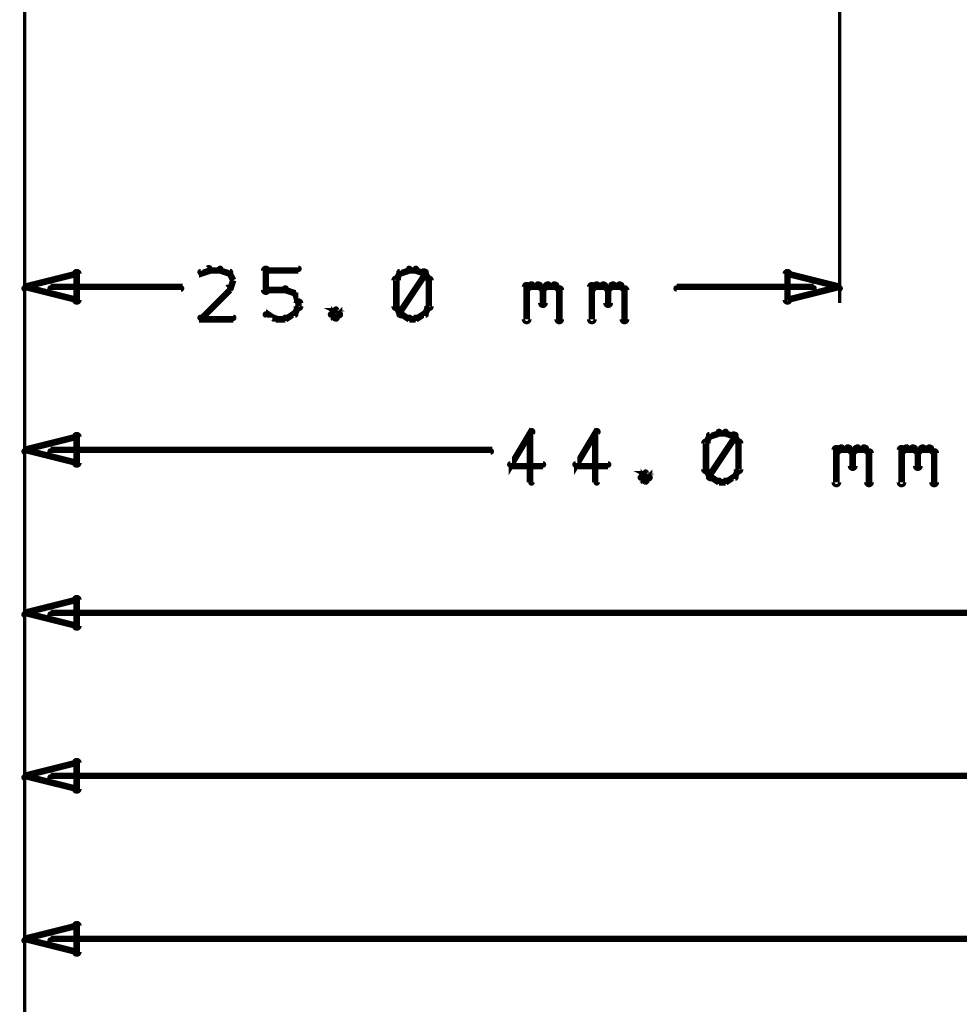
# Model space of a CAD drawing. Extents: x 35 to 575, y 26 to 553.
# Tile 15 of 125: x 95 to 124, y 133 to 163. Entities that reach past the tile are written whole.
import ezdxf

# ---------------------------------------------------------------- set-up
doc = ezdxf.new("R2010")
doc.units = 0
doc.layers.add('DIMENSIONS', color=3, linetype='CONTINUOUS')

msp = doc.modelspace()

# ---------------------------------------------------------------- linework, layer by layer
at = {"layer": 'DIMENSIONS', "color": 94}
for points in [[(95, 202, 0.1, 0.1, 1), (95, 202, 0, 0, 0), (95, 202, 0, 0, 0), (95, 202, 0.1, 0.1, 0), (95, 144.5, 0.1, 0.1, 0), (95, 144.5, 0, 0, 0), (95, 144.5, 0.1, 0.1, 0), (95, 144.5, 0.1, 0.1, 1), (95, 144.5, 0, 0, 0)], [(95, 201.5, 0.1, 0.1, 1), (95, 201.5, 0, 0, 0), (95, 201.5, 0, 0, 0), (95, 201.5, 0.1, 0.1, 0), (95, 154.5, 0.1, 0.1, 0), (95, 154.5, 0, 0, 0), (95, 154.5, 0.1, 0.1, 0), (95, 154.5, 0.1, 0.1, 1), (95, 154.5, 0, 0, 0)], [(95, 190.5, 0.1, 0.1, 1), (95, 190.5, 0, 0, 0), (95, 190.5, 0, 0, 0), (95, 190.5, 0.1, 0.1, 0), (95, 129.5, 0.1, 0.1, 0), (95, 129.5, 0, 0, 0), (95, 129.5, 0.1, 0.1, 0), (95, 129.5, 0.1, 0.1, 1), (95, 129.5, 0, 0, 0)], [(95, 186.5, 0.1, 0.1, 1), (95, 186.5, 0, 0, 0), (95, 186.5, 0, 0, 0), (95, 186.5, 0.1, 0.1, 0), (95, 149.5, 0.1, 0.1, 0), (95, 149.5, 0, 0, 0), (95, 149.5, 0.1, 0.1, 0), (95, 149.5, 0.1, 0.1, 1), (95, 149.5, 0, 0, 0)], [(95, 186.5, 0.1, 0.1, 1), (95, 186.5, 0, 0, 0), (95, 186.5, 0, 0, 0), (95, 186.5, 0.1, 0.1, 0), (95, 139.5, 0.1, 0.1, 0), (95, 139.5, 0, 0, 0), (95, 139.5, 0.1, 0.1, 0), (95, 139.5, 0.1, 0.1, 1), (95, 139.5, 0, 0, 0)], [(95, 180, 0.1, 0.1, 1), (95, 180, 0, 0, 0), (95, 180, 0, 0, 0), (95, 180, 0.1, 0.1, 0), (95, 134.5, 0.1, 0.1, 0), (95, 134.5, 0, 0, 0), (95, 134.5, 0.1, 0.1, 0), (95, 134.5, 0.1, 0.1, 1), (95, 134.5, 0, 0, 0)], [(120, 179, 0.1, 0.1, 1), (120, 179, 0, 0, 0), (120, 179, 0, 0, 0), (120, 179, 0.1, 0.1, 0), (120, 154.5, 0.1, 0.1, 0), (120, 154.5, 0, 0, 0), (120, 154.5, 0.1, 0.1, 0), (120, 154.5, 0.1, 0.1, 1), (120, 154.5, 0, 0, 0)], [(100.7, 155.5, 0.1, 0.1, 1), (100.6, 155.6, 0, 0, 0), (100.7, 155.5, 0, 0, 0), (100.7, 155.5, 0.2, 0.2, 0), (100.4, 155.4, 0.2, 0.2, 0), (100.4, 155.4, 0, 0, 0), (100.4, 155.4, 0.1, 0.1, 0), (100.4, 155.5, 0.1, 0.1, 1), (100.4, 155.4, 0, 0, 0)], [(101, 155.5, 0.1, 0.1, 1), (101, 155.6, 0, 0, 0), (101, 155.5, 0, 0, 0), (101, 155.5, 0.2, 0.2, 0), (100.7, 155.5, 0.2, 0.2, 0), (100.7, 155.5, 0, 0, 0), (100.7, 155.5, 0.1, 0.1, 0), (100.7, 155.6, 0.1, 0.1, 1), (100.7, 155.5, 0, 0, 0)], [(101.3, 155.4, 0.1, 0.1, 1), (101.3, 155.5, 0, 0, 0), (101.3, 155.4, 0, 0, 0), (101.3, 155.4, 0.2, 0.2, 0), (101, 155.5, 0.2, 0.2, 0), (101, 155.5, 0, 0, 0), (101, 155.5, 0.1, 0.1, 0), (101, 155.6, 0.1, 0.1, 1), (101, 155.5, 0, 0, 0)], [(101.4, 155.2, 0.1, 0.1, 1), (101.4, 155.2, 0, 0, 0), (101.4, 155.2, 0, 0, 0), (101.4, 155.2, 0.2, 0.2, 0), (101.3, 155.4, 0.2, 0.2, 0), (101.3, 155.4, 0, 0, 0), (101.3, 155.4, 0.1, 0.1, 0), (101.3, 155.4, 0.1, 0.1, 1), (101.2, 155.4, 0, 0, 0)], [(102.3, 154.9, 0.1, 0.1, 1), (102.5, 154.9, 0, 0, 0), (102.4, 154.9, 0, 0, 0), (102.4, 154.9, 0.2, 0.2, 0), (102.4, 155.5, 0.2, 0.2, 0), (102.4, 155.5, 0, 0, 0), (102.4, 155.5, 0.1, 0.1, 0), (102.5, 155.5, 0.1, 0.1, 1), (102.3, 155.5, 0, 0, 0)], [(102.4, 155.6, 0.1, 0.1, 1), (102.4, 155.5, 0, 0, 0), (102.4, 155.5, 0, 0, 0), (102.4, 155.5, 0.2, 0.2, 0), (103.4, 155.5, 0.2, 0.2, 0), (103.4, 155.5, 0, 0, 0), (103.4, 155.5, 0.1, 0.1, 0), (103.4, 155.5, 0.1, 0.1, 1), (103.4, 155.6, 0, 0, 0)], [(106.6, 155.4, 0.1, 0.1, 1), (106.5, 155.4, 0, 0, 0), (106.5, 155.4, 0, 0, 0), (106.5, 155.4, 0.2, 0.2, 0), (106.4, 155.2, 0.2, 0.2, 0), (106.4, 155.2, 0, 0, 0), (106.4, 155.2, 0.1, 0.1, 0), (106.4, 155.2, 0.1, 0.1, 1), (106.4, 155.2, 0, 0, 0)], [(106.8, 155.5, 0.1, 0.1, 1), (106.8, 155.6, 0, 0, 0), (106.8, 155.5, 0, 0, 0), (106.8, 155.5, 0.2, 0.2, 0), (106.5, 155.4, 0.2, 0.2, 0), (106.5, 155.4, 0, 0, 0), (106.5, 155.4, 0.1, 0.1, 0), (106.5, 155.5, 0.1, 0.1, 1), (106.5, 155.4, 0, 0, 0)], [(106.5, 154.2, 0.1, 0.1, 1), (106.6, 154.1, 0, 0, 0), (106.5, 154.2, 0, 0, 0), (106.5, 154.2, 0.2, 0.2, 0), (107.3, 155.4, 0.2, 0.2, 0), (107.3, 155.4, 0, 0, 0), (107.3, 155.4, 0.1, 0.1, 0), (107.3, 155.4, 0.1, 0.1, 1), (107.2, 155.5, 0, 0, 0)], [(107, 155.5, 0.1, 0.1, 1), (107, 155.6, 0, 0, 0), (107, 155.5, 0, 0, 0), (107, 155.5, 0.2, 0.2, 0), (106.8, 155.5, 0.2, 0.2, 0), (106.8, 155.5, 0, 0, 0), (106.8, 155.5, 0.1, 0.1, 0), (106.8, 155.6, 0.1, 0.1, 1), (106.8, 155.5, 0, 0, 0)], [(107.3, 155.4, 0.1, 0.1, 1), (107.3, 155.5, 0, 0, 0), (107.3, 155.4, 0, 0, 0), (107.3, 155.4, 0.2, 0.2, 0), (107, 155.5, 0.2, 0.2, 0), (107, 155.5, 0, 0, 0), (107, 155.5, 0.1, 0.1, 0), (107, 155.6, 0.1, 0.1, 1), (107, 155.5, 0, 0, 0)], [(107.4, 155.2, 0.1, 0.1, 1), (107.4, 155.2, 0, 0, 0), (107.4, 155.2, 0, 0, 0), (107.4, 155.2, 0.2, 0.2, 0), (107.3, 155.4, 0.2, 0.2, 0), (107.3, 155.4, 0, 0, 0), (107.3, 155.4, 0.1, 0.1, 0), (107.3, 155.4, 0.1, 0.1, 1), (107.2, 155.4, 0, 0, 0)], [(101.2, 154.9, 0.1, 0.1, 1), (101.3, 154.9, 0, 0, 0), (101.3, 154.9, 0, 0, 0), (101.3, 154.9, 0.2, 0.2, 0), (101.4, 155.2, 0.2, 0.2, 0), (101.4, 155.2, 0, 0, 0), (101.4, 155.2, 0.1, 0.1, 0), (101.4, 155.2, 0.1, 0.1, 1), (101.4, 155.2, 0, 0, 0)], [(106.5, 155.2, 0.1, 0.1, 1), (106.3, 155.2, 0, 0, 0), (106.4, 155.2, 0, 0, 0), (106.4, 155.2, 0.2, 0.2, 0), (106.4, 154.4, 0.2, 0.2, 0), (106.4, 154.4, 0, 0, 0), (106.4, 154.4, 0.1, 0.1, 0), (106.3, 154.4, 0.1, 0.1, 1), (106.5, 154.4, 0, 0, 0)], [(107.3, 154.4, 0.1, 0.1, 1), (107.5, 154.4, 0, 0, 0), (107.4, 154.4, 0, 0, 0), (107.4, 154.4, 0.2, 0.2, 0), (107.4, 155.2, 0.2, 0.2, 0), (107.4, 155.2, 0, 0, 0), (107.4, 155.2, 0.1, 0.1, 0), (107.5, 155.2, 0.1, 0.1, 1), (107.3, 155.2, 0, 0, 0)], [(95.8, 155, 0.1, 0.1, 1), (95.8, 154.9, 0, 0, 0), (95.8, 155, 0, 0, 0), (95.8, 155, 0.2, 0.2, 0), (99.8, 155, 0.2, 0.2, 0), (99.8, 155, 0, 0, 0), (99.8, 155, 0.1, 0.1, 0), (99.8, 154.9, 0.1, 0.1, 1), (99.8, 155, 0, 0, 0)], [(100.4, 154.1, 0.1, 0.1, 1), (100.4, 154, 0, 0, 0), (100.4, 154, 0, 0, 0), (100.4, 154, 0.2, 0.2, 0), (101.3, 154.9, 0.2, 0.2, 0), (101.3, 154.9, 0, 0, 0), (101.3, 154.9, 0.1, 0.1, 0), (101.3, 154.9, 0.1, 0.1, 1), (101.2, 155, 0, 0, 0)], [(103, 154.9, 0.1, 0.1, 1), (103, 155, 0, 0, 0), (103, 154.9, 0, 0, 0), (103, 154.9, 0.2, 0.2, 0), (102.4, 154.9, 0.2, 0.2, 0), (102.4, 154.9, 0, 0, 0), (102.4, 154.9, 0.1, 0.1, 0), (102.4, 155, 0.1, 0.1, 1), (102.4, 154.9, 0, 0, 0)], [(103.3, 154.8, 0.1, 0.1, 1), (103.3, 154.8, 0, 0, 0), (103.3, 154.8, 0, 0, 0), (103.3, 154.8, 0.2, 0.2, 0), (103, 154.9, 0.2, 0.2, 0), (103, 154.9, 0, 0, 0), (103, 154.9, 0.1, 0.1, 0), (103, 155, 0.1, 0.1, 1), (103, 154.9, 0, 0, 0)], [(103.4, 154.5, 0.1, 0.1, 1), (103.4, 154.6, 0, 0, 0), (103.4, 154.5, 0, 0, 0), (103.4, 154.5, 0.2, 0.2, 0), (103.3, 154.8, 0.2, 0.2, 0), (103.3, 154.8, 0, 0, 0), (103.3, 154.8, 0.1, 0.1, 0), (103.3, 154.8, 0.1, 0.1, 1), (103.2, 154.8, 0, 0, 0)], [(110.3, 154, 0.1, 0.1, 1), (110.5, 154, 0, 0, 0), (110.4, 154, 0, 0, 0), (110.4, 154, 0.2, 0.2, 0), (110.4, 155, 0.2, 0.2, 0), (110.4, 155, 0, 0, 0), (110.4, 155, 0.1, 0.1, 0), (110.5, 155, 0.1, 0.1, 1), (110.3, 155, 0, 0, 0)], [(110.4, 155, 0.1, 0.1, 1), (110.4, 154.9, 0, 0, 0), (110.4, 154.9, 0, 0, 0), (110.4, 154.9, 0.2, 0.2, 0), (110.5, 155, 0.2, 0.2, 0), (110.5, 155, 0, 0, 0), (110.5, 155, 0.1, 0.1, 0), (110.6, 155, 0.1, 0.1, 1), (110.5, 155.1, 0, 0, 0)], [(110.5, 155.1, 0.1, 0.1, 1), (110.5, 155, 0, 0, 0), (110.5, 155, 0, 0, 0), (110.5, 155, 0.2, 0.2, 0), (110.8, 155, 0.2, 0.2, 0), (110.8, 155, 0, 0, 0), (110.8, 155, 0.1, 0.1, 0), (110.8, 155, 0.1, 0.1, 1), (110.8, 155.1, 0, 0, 0)], [(110.8, 155.1, 0.1, 0.1, 1), (110.7, 155, 0, 0, 0), (110.8, 155, 0, 0, 0), (110.8, 155, 0.2, 0.2, 0), (110.9, 154.9, 0.2, 0.2, 0), (110.9, 154.9, 0, 0, 0), (110.9, 154.9, 0.1, 0.1, 0), (110.9, 154.9, 0.1, 0.1, 1), (110.9, 155, 0, 0, 0)], [(111, 154.9, 0.1, 0.1, 1), (110.8, 154.9, 0, 0, 0), (110.9, 154.9, 0, 0, 0), (110.9, 154.9, 0.2, 0.2, 0), (110.9, 154.5, 0.2, 0.2, 0), (110.9, 154.5, 0, 0, 0), (110.9, 154.5, 0.1, 0.1, 0), (110.8, 154.5, 0.1, 0.1, 1), (111, 154.5, 0, 0, 0)], [(110.9, 155, 0.1, 0.1, 1), (110.9, 154.9, 0, 0, 0), (110.9, 154.9, 0, 0, 0), (110.9, 154.9, 0.2, 0.2, 0), (111, 155, 0.2, 0.2, 0), (111, 155, 0, 0, 0), (111, 155, 0.1, 0.1, 0), (111.1, 155, 0.1, 0.1, 1), (111, 155.1, 0, 0, 0)], [(111, 155.1, 0.1, 0.1, 1), (111, 155, 0, 0, 0), (111, 155, 0, 0, 0), (111, 155, 0.2, 0.2, 0), (111.3, 155, 0.2, 0.2, 0), (111.3, 155, 0, 0, 0), (111.3, 155, 0.1, 0.1, 0), (111.3, 155, 0.1, 0.1, 1), (111.3, 155.1, 0, 0, 0)], [(111.3, 155.1, 0.1, 0.1, 1), (111.2, 155, 0, 0, 0), (111.3, 155, 0, 0, 0), (111.3, 155, 0.2, 0.2, 0), (111.4, 154.9, 0.2, 0.2, 0), (111.4, 154.9, 0, 0, 0), (111.4, 154.9, 0.1, 0.1, 0), (111.4, 154.9, 0.1, 0.1, 1), (111.4, 155, 0, 0, 0)], [(111.5, 154.9, 0.1, 0.1, 1), (111.3, 154.9, 0, 0, 0), (111.4, 154.9, 0, 0, 0), (111.4, 154.9, 0.2, 0.2, 0), (111.4, 154, 0.2, 0.2, 0), (111.4, 154, 0, 0, 0), (111.4, 154, 0.1, 0.1, 0), (111.3, 154, 0.1, 0.1, 1), (111.5, 154, 0, 0, 0)], [(112.3, 154, 0.1, 0.1, 1), (112.5, 154, 0, 0, 0), (112.4, 154, 0, 0, 0), (112.4, 154, 0.2, 0.2, 0), (112.4, 155, 0.2, 0.2, 0), (112.4, 155, 0, 0, 0), (112.4, 155, 0.1, 0.1, 0), (112.5, 155, 0.1, 0.1, 1), (112.3, 155, 0, 0, 0)], [(112.4, 155, 0.1, 0.1, 1), (112.4, 154.9, 0, 0, 0), (112.4, 154.9, 0, 0, 0), (112.4, 154.9, 0.2, 0.2, 0), (112.5, 155, 0.2, 0.2, 0), (112.5, 155, 0, 0, 0), (112.5, 155, 0.1, 0.1, 0), (112.6, 155, 0.1, 0.1, 1), (112.5, 155.1, 0, 0, 0)], [(112.5, 155.1, 0.1, 0.1, 1), (112.5, 155, 0, 0, 0), (112.5, 155, 0, 0, 0), (112.5, 155, 0.2, 0.2, 0), (112.8, 155, 0.2, 0.2, 0), (112.8, 155, 0, 0, 0), (112.8, 155, 0.1, 0.1, 0), (112.8, 155, 0.1, 0.1, 1), (112.8, 155.1, 0, 0, 0)], [(112.8, 155.1, 0.1, 0.1, 1), (112.7, 155, 0, 0, 0), (112.8, 155, 0, 0, 0), (112.8, 155, 0.2, 0.2, 0), (112.9, 154.9, 0.2, 0.2, 0), (112.9, 154.9, 0, 0, 0), (112.9, 154.9, 0.1, 0.1, 0), (112.9, 154.9, 0.1, 0.1, 1), (112.9, 155, 0, 0, 0)], [(113, 154.9, 0.1, 0.1, 1), (112.8, 154.9, 0, 0, 0), (112.9, 154.9, 0, 0, 0), (112.9, 154.9, 0.2, 0.2, 0), (112.9, 154.5, 0.2, 0.2, 0), (112.9, 154.5, 0, 0, 0), (112.9, 154.5, 0.1, 0.1, 0), (112.8, 154.5, 0.1, 0.1, 1), (113, 154.5, 0, 0, 0)], [(112.9, 155, 0.1, 0.1, 1), (112.9, 154.9, 0, 0, 0), (112.9, 154.9, 0, 0, 0), (112.9, 154.9, 0.2, 0.2, 0), (113, 155, 0.2, 0.2, 0), (113, 155, 0, 0, 0), (113, 155, 0.1, 0.1, 0), (113.1, 155, 0.1, 0.1, 1), (113, 155.1, 0, 0, 0)], [(113, 155.1, 0.1, 0.1, 1), (113, 155, 0, 0, 0), (113, 155, 0, 0, 0), (113, 155, 0.2, 0.2, 0), (113.3, 155, 0.2, 0.2, 0), (113.3, 155, 0, 0, 0), (113.3, 155, 0.1, 0.1, 0), (113.3, 155, 0.1, 0.1, 1), (113.3, 155.1, 0, 0, 0)], [(113.3, 155.1, 0.1, 0.1, 1), (113.2, 155, 0, 0, 0), (113.3, 155, 0, 0, 0), (113.3, 155, 0.2, 0.2, 0), (113.4, 154.9, 0.2, 0.2, 0), (113.4, 154.9, 0, 0, 0), (113.4, 154.9, 0.1, 0.1, 0), (113.4, 154.9, 0.1, 0.1, 1), (113.4, 155, 0, 0, 0)], [(113.5, 154.9, 0.1, 0.1, 1), (113.3, 154.9, 0, 0, 0), (113.4, 154.9, 0, 0, 0), (113.4, 154.9, 0.2, 0.2, 0), (113.4, 154, 0.2, 0.2, 0), (113.4, 154, 0, 0, 0), (113.4, 154, 0.1, 0.1, 0), (113.3, 154, 0.1, 0.1, 1), (113.5, 154, 0, 0, 0)], [(119.2, 154.9, 0.1, 0.1, 1), (119.2, 155, 0, 0, 0), (119.2, 155, 0, 0, 0), (119.2, 155, 0.2, 0.2, 0), (115, 155, 0.2, 0.2, 0), (115, 155, 0, 0, 0), (115, 155, 0.1, 0.1, 0), (115, 155, 0.1, 0.1, 1), (115, 154.9, 0, 0, 0)], [(103.3, 154.4, 0.1, 0.1, 1), (103.5, 154.4, 0, 0, 0), (103.4, 154.4, 0, 0, 0), (103.4, 154.4, 0.2, 0.2, 0), (103.4, 154.5, 0.2, 0.2, 0), (103.4, 154.5, 0, 0, 0), (103.4, 154.5, 0.1, 0.1, 0), (103.5, 154.5, 0.1, 0.1, 1), (103.3, 154.5, 0, 0, 0)], [(103, 154.1, 0.1, 0.1, 1), (103, 154, 0, 0, 0), (103, 154, 0, 0, 0), (103, 154, 0.2, 0.2, 0), (103.3, 154.2, 0.2, 0.2, 0), (103.3, 154.2, 0, 0, 0), (103.3, 154.2, 0.1, 0.1, 0), (103.3, 154.1, 0.1, 0.1, 1), (103.3, 154.2, 0, 0, 0)], [(103.2, 154.2, 0.1, 0.1, 1), (103.3, 154.2, 0, 0, 0), (103.3, 154.2, 0, 0, 0), (103.3, 154.2, 0.2, 0.2, 0), (103.4, 154.4, 0.2, 0.2, 0), (103.4, 154.4, 0, 0, 0), (103.4, 154.4, 0.1, 0.1, 0), (103.4, 154.4, 0.1, 0.1, 1), (103.4, 154.4, 0, 0, 0)], [(104.6, 154.1, 0.1, 0.1, 1), (104.7, 154.2, 0, 0, 0), (104.7, 154.2, 0, 0, 0), (104.7, 154.2, 0.2, 0.2, 0), (104.5, 154.3, 0.2, 0.2, 0), (104.5, 154.3, 0, 0, 0), (104.5, 154.3, 0.1, 0.1, 0), (104.6, 154.3, 0.1, 0.1, 1), (104.5, 154.3, 0, 0, 0)], [(104.6, 154.3, 0.1, 0.1, 1), (104.5, 154.3, 0, 0, 0), (104.5, 154.3, 0, 0, 0), (104.5, 154.3, 0.2, 0.2, 0), (104.4, 154.2, 0.2, 0.2, 0), (104.4, 154.2, 0, 0, 0), (104.4, 154.2, 0.1, 0.1, 0), (104.4, 154.2, 0.1, 0.1, 1), (104.4, 154.1, 0, 0, 0)], [(104.4, 154.2, 0.1, 0.1, 1), (104.4, 154.1, 0, 0, 0), (104.4, 154.2, 0, 0, 0), (104.4, 154.2, 0.2, 0.2, 0), (104.5, 154, 0.2, 0.2, 0), (104.5, 154, 0, 0, 0), (104.5, 154, 0.1, 0.1, 0), (104.5, 154, 0.1, 0.1, 1), (104.6, 154.1, 0, 0, 0)], [(104.5, 154.1, 0.1, 0.1, 1), (104.6, 154, 0, 0, 0), (104.5, 154, 0, 0, 0), (104.5, 154, 0.2, 0.2, 0), (104.7, 154.2, 0.2, 0.2, 0), (104.7, 154.2, 0, 0, 0), (104.7, 154.2, 0.1, 0.1, 0), (104.7, 154.1, 0.1, 0.1, 1), (104.6, 154.2, 0, 0, 0)], [(106.4, 154.4, 0.1, 0.1, 1), (106.4, 154.4, 0, 0, 0), (106.4, 154.4, 0, 0, 0), (106.4, 154.4, 0.2, 0.2, 0), (106.5, 154.2, 0.2, 0.2, 0), (106.5, 154.2, 0, 0, 0), (106.5, 154.2, 0.1, 0.1, 0), (106.5, 154.2, 0.1, 0.1, 1), (106.6, 154.2, 0, 0, 0)], [(107, 154.1, 0.1, 0.1, 1), (107, 154, 0, 0, 0), (107, 154, 0, 0, 0), (107, 154, 0.2, 0.2, 0), (107.3, 154.2, 0.2, 0.2, 0), (107.3, 154.2, 0, 0, 0), (107.3, 154.2, 0.1, 0.1, 0), (107.3, 154.1, 0.1, 0.1, 1), (107.3, 154.2, 0, 0, 0)], [(107.2, 154.2, 0.1, 0.1, 1), (107.3, 154.2, 0, 0, 0), (107.3, 154.2, 0, 0, 0), (107.3, 154.2, 0.2, 0.2, 0), (107.4, 154.4, 0.2, 0.2, 0), (107.4, 154.4, 0, 0, 0), (107.4, 154.4, 0.1, 0.1, 0), (107.4, 154.4, 0.1, 0.1, 1), (107.4, 154.4, 0, 0, 0)], [(101.4, 154, 0.1, 0.1, 1), (101.4, 154.1, 0, 0, 0), (101.4, 154, 0, 0, 0), (101.4, 154, 0.2, 0.2, 0), (100.4, 154, 0.2, 0.2, 0), (100.4, 154, 0, 0, 0), (100.4, 154, 0.1, 0.1, 0), (100.4, 154.1, 0.1, 0.1, 1), (100.4, 154, 0, 0, 0)], [(102.4, 154.2, 0.1, 0.1, 1), (102.4, 154.1, 0, 0, 0), (102.4, 154.2, 0, 0, 0), (102.4, 154.2, 0.2, 0.2, 0), (102.7, 154, 0.2, 0.2, 0), (102.7, 154, 0, 0, 0), (102.7, 154, 0.1, 0.1, 0), (102.6, 154, 0.1, 0.1, 1), (102.7, 154.1, 0, 0, 0)], [(102.7, 154.1, 0.1, 0.1, 1), (102.7, 154, 0, 0, 0), (102.7, 154, 0, 0, 0), (102.7, 154, 0.2, 0.2, 0), (103, 154, 0.2, 0.2, 0), (103, 154, 0, 0, 0), (103, 154, 0.1, 0.1, 0), (103, 154, 0.1, 0.1, 1), (103, 154.1, 0, 0, 0)], [(106.5, 154.2, 0.1, 0.1, 1), (106.5, 154.1, 0, 0, 0), (106.5, 154.2, 0, 0, 0), (106.5, 154.2, 0.2, 0.2, 0), (106.8, 154, 0.2, 0.2, 0), (106.8, 154, 0, 0, 0), (106.8, 154, 0.1, 0.1, 0), (106.8, 154, 0.1, 0.1, 1), (106.8, 154.1, 0, 0, 0)], [(106.8, 154.1, 0.1, 0.1, 1), (106.8, 154, 0, 0, 0), (106.8, 154, 0, 0, 0), (106.8, 154, 0.2, 0.2, 0), (107, 154, 0.2, 0.2, 0), (107, 154, 0, 0, 0), (107, 154, 0.1, 0.1, 0), (107, 154, 0.1, 0.1, 1), (107, 154.1, 0, 0, 0)], [(110.6, 150.5, 0.1, 0.1, 1), (110.5, 150.6, 0, 0, 0), (110.5, 150.5, 0, 0, 0), (110.5, 150.5, 0.2, 0.2, 0), (109.9, 149.5, 0.2, 0.2, 0), (109.9, 149.5, 0, 0, 0), (109.9, 149.5, 0.1, 0.1, 0), (109.9, 149.6, 0.1, 0.1, 1), (109.9, 149.5, 0, 0, 0)], [(112.6, 150.5, 0.1, 0.1, 1), (112.5, 150.6, 0, 0, 0), (112.5, 150.5, 0, 0, 0), (112.5, 150.5, 0.2, 0.2, 0), (111.9, 149.5, 0.2, 0.2, 0), (111.9, 149.5, 0, 0, 0), (111.9, 149.5, 0.1, 0.1, 0), (111.9, 149.6, 0.1, 0.1, 1), (111.9, 149.5, 0, 0, 0)], [(110.5, 149, 0.1, 0.1, 1), (110.6, 149, 0, 0, 0), (110.5, 149, 0, 0, 0), (110.5, 149, 0.2, 0.2, 0), (110.5, 150.5, 0.2, 0.2, 0), (110.5, 150.5, 0, 0, 0), (110.5, 150.5, 0.1, 0.1, 0), (110.6, 150.5, 0.1, 0.1, 1), (110.5, 150.5, 0, 0, 0)], [(112.5, 149, 0.1, 0.1, 1), (112.6, 149, 0, 0, 0), (112.5, 149, 0, 0, 0), (112.5, 149, 0.2, 0.2, 0), (112.5, 150.5, 0.2, 0.2, 0), (112.5, 150.5, 0, 0, 0), (112.5, 150.5, 0.1, 0.1, 0), (112.6, 150.5, 0.1, 0.1, 1), (112.5, 150.5, 0, 0, 0)], [(116.1, 150.4, 0.1, 0.1, 1), (116, 150.4, 0, 0, 0), (116, 150.4, 0, 0, 0), (116, 150.4, 0.2, 0.2, 0), (115.9, 150.2, 0.2, 0.2, 0), (115.9, 150.2, 0, 0, 0), (115.9, 150.2, 0.1, 0.1, 0), (115.9, 150.2, 0.1, 0.1, 1), (115.9, 150.2, 0, 0, 0)], [(116.3, 150.5, 0.1, 0.1, 1), (116.3, 150.6, 0, 0, 0), (116.3, 150.5, 0, 0, 0), (116.3, 150.5, 0.2, 0.2, 0), (116, 150.4, 0.2, 0.2, 0), (116, 150.4, 0, 0, 0), (116, 150.4, 0.1, 0.1, 0), (116, 150.5, 0.1, 0.1, 1), (116, 150.4, 0, 0, 0)], [(116, 149.2, 0.1, 0.1, 1), (116.1, 149.1, 0, 0, 0), (116, 149.2, 0, 0, 0), (116, 149.2, 0.2, 0.2, 0), (116.8, 150.4, 0.2, 0.2, 0), (116.8, 150.4, 0, 0, 0), (116.8, 150.4, 0.1, 0.1, 0), (116.8, 150.4, 0.1, 0.1, 1), (116.7, 150.5, 0, 0, 0)], [(116.5, 150.5, 0.1, 0.1, 1), (116.5, 150.6, 0, 0, 0), (116.5, 150.5, 0, 0, 0), (116.5, 150.5, 0.2, 0.2, 0), (116.3, 150.5, 0.2, 0.2, 0), (116.3, 150.5, 0, 0, 0), (116.3, 150.5, 0.1, 0.1, 0), (116.3, 150.6, 0.1, 0.1, 1), (116.3, 150.5, 0, 0, 0)], [(116.8, 150.4, 0.1, 0.1, 1), (116.8, 150.5, 0, 0, 0), (116.8, 150.4, 0, 0, 0), (116.8, 150.4, 0.2, 0.2, 0), (116.5, 150.5, 0.2, 0.2, 0), (116.5, 150.5, 0, 0, 0), (116.5, 150.5, 0.1, 0.1, 0), (116.5, 150.6, 0.1, 0.1, 1), (116.5, 150.5, 0, 0, 0)], [(116.9, 150.2, 0.1, 0.1, 1), (116.9, 150.2, 0, 0, 0), (116.9, 150.2, 0, 0, 0), (116.9, 150.2, 0.2, 0.2, 0), (116.8, 150.4, 0.2, 0.2, 0), (116.8, 150.4, 0, 0, 0), (116.8, 150.4, 0.1, 0.1, 0), (116.8, 150.4, 0.1, 0.1, 1), (116.7, 150.4, 0, 0, 0)], [(116, 150.2, 0.1, 0.1, 1), (115.8, 150.2, 0, 0, 0), (115.9, 150.2, 0, 0, 0), (115.9, 150.2, 0.2, 0.2, 0), (115.9, 149.4, 0.2, 0.2, 0), (115.9, 149.4, 0, 0, 0), (115.9, 149.4, 0.1, 0.1, 0), (115.8, 149.4, 0.1, 0.1, 1), (116, 149.4, 0, 0, 0)], [(116.8, 149.4, 0.1, 0.1, 1), (117, 149.4, 0, 0, 0), (116.9, 149.4, 0, 0, 0), (116.9, 149.4, 0.2, 0.2, 0), (116.9, 150.2, 0.2, 0.2, 0), (116.9, 150.2, 0, 0, 0), (116.9, 150.2, 0.1, 0.1, 0), (117, 150.2, 0.1, 0.1, 1), (116.8, 150.2, 0, 0, 0)], [(119.8, 149, 0.1, 0.1, 1), (120, 149, 0, 0, 0), (119.9, 149, 0, 0, 0), (119.9, 149, 0.2, 0.2, 0), (119.9, 150, 0.2, 0.2, 0), (119.9, 150, 0, 0, 0), (119.9, 150, 0.1, 0.1, 0), (120, 150, 0.1, 0.1, 1), (119.8, 150, 0, 0, 0)], [(119.9, 150, 0.1, 0.1, 1), (119.9, 149.9, 0, 0, 0), (119.9, 149.9, 0, 0, 0), (119.9, 149.9, 0.2, 0.2, 0), (120, 150, 0.2, 0.2, 0), (120, 150, 0, 0, 0), (120, 150, 0.1, 0.1, 0), (120.1, 150, 0.1, 0.1, 1), (120, 150.1, 0, 0, 0)], [(120, 150.1, 0.1, 0.1, 1), (120, 150, 0, 0, 0), (120, 150, 0, 0, 0), (120, 150, 0.2, 0.2, 0), (120.3, 150, 0.2, 0.2, 0), (120.3, 150, 0, 0, 0), (120.3, 150, 0.1, 0.1, 0), (120.3, 150, 0.1, 0.1, 1), (120.3, 150.1, 0, 0, 0)], [(120.3, 150.1, 0.1, 0.1, 1), (120.2, 150, 0, 0, 0), (120.3, 150, 0, 0, 0), (120.3, 150, 0.2, 0.2, 0), (120.4, 149.9, 0.2, 0.2, 0), (120.4, 149.9, 0, 0, 0), (120.4, 149.9, 0.1, 0.1, 0), (120.4, 149.9, 0.1, 0.1, 1), (120.4, 150, 0, 0, 0)], [(120.4, 150, 0.1, 0.1, 1), (120.4, 149.9, 0, 0, 0), (120.4, 149.9, 0, 0, 0), (120.4, 149.9, 0.2, 0.2, 0), (120.5, 150, 0.2, 0.2, 0), (120.5, 150, 0, 0, 0), (120.5, 150, 0.1, 0.1, 0), (120.6, 150, 0.1, 0.1, 1), (120.5, 150.1, 0, 0, 0)], [(120.5, 150.1, 0.1, 0.1, 1), (120.5, 150, 0, 0, 0), (120.5, 150, 0, 0, 0), (120.5, 150, 0.2, 0.2, 0), (120.8, 150, 0.2, 0.2, 0), (120.8, 150, 0, 0, 0), (120.8, 150, 0.1, 0.1, 0), (120.8, 150, 0.1, 0.1, 1), (120.8, 150.1, 0, 0, 0)], [(120.8, 150.1, 0.1, 0.1, 1), (120.7, 150, 0, 0, 0), (120.8, 150, 0, 0, 0), (120.8, 150, 0.2, 0.2, 0), (120.9, 149.9, 0.2, 0.2, 0), (120.9, 149.9, 0, 0, 0), (120.9, 149.9, 0.1, 0.1, 0), (120.9, 149.9, 0.1, 0.1, 1), (120.9, 150, 0, 0, 0)], [(121.8, 149, 0.1, 0.1, 1), (122, 149, 0, 0, 0), (121.9, 149, 0, 0, 0), (121.9, 149, 0.2, 0.2, 0), (121.9, 150, 0.2, 0.2, 0), (121.9, 150, 0, 0, 0), (121.9, 150, 0.1, 0.1, 0), (122, 150, 0.1, 0.1, 1), (121.8, 150, 0, 0, 0)], [(121.9, 150, 0.1, 0.1, 1), (121.9, 149.9, 0, 0, 0), (121.9, 149.9, 0, 0, 0), (121.9, 149.9, 0.2, 0.2, 0), (122, 150, 0.2, 0.2, 0), (122, 150, 0, 0, 0), (122, 150, 0.1, 0.1, 0), (122.1, 150, 0.1, 0.1, 1), (122, 150.1, 0, 0, 0)], [(122, 150.1, 0.1, 0.1, 1), (122, 150, 0, 0, 0), (122, 150, 0, 0, 0), (122, 150, 0.2, 0.2, 0), (122.3, 150, 0.2, 0.2, 0), (122.3, 150, 0, 0, 0), (122.3, 150, 0.1, 0.1, 0), (122.3, 150, 0.1, 0.1, 1), (122.3, 150.1, 0, 0, 0)], [(122.3, 150.1, 0.1, 0.1, 1), (122.2, 150, 0, 0, 0), (122.3, 150, 0, 0, 0), (122.3, 150, 0.2, 0.2, 0), (122.4, 149.9, 0.2, 0.2, 0), (122.4, 149.9, 0, 0, 0), (122.4, 149.9, 0.1, 0.1, 0), (122.4, 149.9, 0.1, 0.1, 1), (122.4, 150, 0, 0, 0)], [(122.4, 150, 0.1, 0.1, 1), (122.4, 149.9, 0, 0, 0), (122.4, 149.9, 0, 0, 0), (122.4, 149.9, 0.2, 0.2, 0), (122.5, 150, 0.2, 0.2, 0), (122.5, 150, 0, 0, 0), (122.5, 150, 0.1, 0.1, 0), (122.6, 150, 0.1, 0.1, 1), (122.5, 150.1, 0, 0, 0)], [(122.5, 150.1, 0.1, 0.1, 1), (122.5, 150, 0, 0, 0), (122.5, 150, 0, 0, 0), (122.5, 150, 0.2, 0.2, 0), (122.8, 150, 0.2, 0.2, 0), (122.8, 150, 0, 0, 0), (122.8, 150, 0.1, 0.1, 0), (122.8, 150, 0.1, 0.1, 1), (122.8, 150.1, 0, 0, 0)], [(122.8, 150.1, 0.1, 0.1, 1), (122.7, 150, 0, 0, 0), (122.8, 150, 0, 0, 0), (122.8, 150, 0.2, 0.2, 0), (122.9, 149.9, 0.2, 0.2, 0), (122.9, 149.9, 0, 0, 0), (122.9, 149.9, 0.1, 0.1, 0), (122.9, 149.9, 0.1, 0.1, 1), (122.9, 150, 0, 0, 0)], [(95.8, 150, 0.1, 0.1, 1), (95.8, 149.9, 0, 0, 0), (95.8, 150, 0, 0, 0), (95.8, 150, 0.2, 0.2, 0), (109.3, 150, 0.2, 0.2, 0), (109.3, 150, 0, 0, 0), (109.3, 150, 0.1, 0.1, 0), (109.3, 149.9, 0.1, 0.1, 1), (109.3, 150, 0, 0, 0)], [(120.5, 149.9, 0.1, 0.1, 1), (120.3, 149.9, 0, 0, 0), (120.4, 149.9, 0, 0, 0), (120.4, 149.9, 0.2, 0.2, 0), (120.4, 149.5, 0.2, 0.2, 0), (120.4, 149.5, 0, 0, 0), (120.4, 149.5, 0.1, 0.1, 0), (120.3, 149.5, 0.1, 0.1, 1), (120.5, 149.5, 0, 0, 0)], [(121, 149.9, 0.1, 0.1, 1), (120.8, 149.9, 0, 0, 0), (120.9, 149.9, 0, 0, 0), (120.9, 149.9, 0.2, 0.2, 0), (120.9, 149, 0.2, 0.2, 0), (120.9, 149, 0, 0, 0), (120.9, 149, 0.1, 0.1, 0), (120.8, 149, 0.1, 0.1, 1), (121, 149, 0, 0, 0)], [(122.5, 149.9, 0.1, 0.1, 1), (122.3, 149.9, 0, 0, 0), (122.4, 149.9, 0, 0, 0), (122.4, 149.9, 0.2, 0.2, 0), (122.4, 149.5, 0.2, 0.2, 0), (122.4, 149.5, 0, 0, 0), (122.4, 149.5, 0.1, 0.1, 0), (122.3, 149.5, 0.1, 0.1, 1), (122.5, 149.5, 0, 0, 0)], [(123, 149.9, 0.1, 0.1, 1), (122.8, 149.9, 0, 0, 0), (122.9, 149.9, 0, 0, 0), (122.9, 149.9, 0.2, 0.2, 0), (122.9, 149, 0.2, 0.2, 0), (122.9, 149, 0, 0, 0), (122.9, 149, 0.1, 0.1, 0), (122.8, 149, 0.1, 0.1, 1), (123, 149, 0, 0, 0)], [(109.9, 149.6, 0.1, 0.1, 1), (109.9, 149.5, 0, 0, 0), (109.9, 149.5, 0, 0, 0), (109.9, 149.5, 0.2, 0.2, 0), (110.9, 149.5, 0.2, 0.2, 0), (110.9, 149.5, 0, 0, 0), (110.9, 149.5, 0.1, 0.1, 0), (110.9, 149.5, 0.1, 0.1, 1), (110.9, 149.6, 0, 0, 0)], [(111.9, 149.6, 0.1, 0.1, 1), (111.9, 149.5, 0, 0, 0), (111.9, 149.5, 0, 0, 0), (111.9, 149.5, 0.2, 0.2, 0), (112.9, 149.5, 0.2, 0.2, 0), (112.9, 149.5, 0, 0, 0), (112.9, 149.5, 0.1, 0.1, 0), (112.9, 149.5, 0.1, 0.1, 1), (112.9, 149.6, 0, 0, 0)], [(115.9, 149.4, 0.1, 0.1, 1), (115.9, 149.4, 0, 0, 0), (115.9, 149.4, 0, 0, 0), (115.9, 149.4, 0.2, 0.2, 0), (116, 149.2, 0.2, 0.2, 0), (116, 149.2, 0, 0, 0), (116, 149.2, 0.1, 0.1, 0), (116, 149.2, 0.1, 0.1, 1), (116.1, 149.2, 0, 0, 0)], [(116.7, 149.2, 0.1, 0.1, 1), (116.8, 149.2, 0, 0, 0), (116.8, 149.2, 0, 0, 0), (116.8, 149.2, 0.2, 0.2, 0), (116.9, 149.4, 0.2, 0.2, 0), (116.9, 149.4, 0, 0, 0), (116.9, 149.4, 0.1, 0.1, 0), (116.9, 149.4, 0.1, 0.1, 1), (116.9, 149.4, 0, 0, 0)], [(114.1, 149.1, 0.1, 0.1, 1), (114.2, 149.2, 0, 0, 0), (114.2, 149.2, 0, 0, 0), (114.2, 149.2, 0.2, 0.2, 0), (114, 149.3, 0.2, 0.2, 0), (114, 149.3, 0, 0, 0), (114, 149.3, 0.1, 0.1, 0), (114.1, 149.3, 0.1, 0.1, 1), (114, 149.3, 0, 0, 0)], [(114.1, 149.3, 0.1, 0.1, 1), (114, 149.3, 0, 0, 0), (114, 149.3, 0, 0, 0), (114, 149.3, 0.2, 0.2, 0), (113.9, 149.2, 0.2, 0.2, 0), (113.9, 149.2, 0, 0, 0), (113.9, 149.2, 0.1, 0.1, 0), (113.9, 149.2, 0.1, 0.1, 1), (113.9, 149.1, 0, 0, 0)], [(113.9, 149.2, 0.1, 0.1, 1), (113.9, 149.1, 0, 0, 0), (113.9, 149.2, 0, 0, 0), (113.9, 149.2, 0.2, 0.2, 0), (114, 149, 0.2, 0.2, 0), (114, 149, 0, 0, 0), (114, 149, 0.1, 0.1, 0), (114, 149, 0.1, 0.1, 1), (114.1, 149.1, 0, 0, 0)], [(114, 149.1, 0.1, 0.1, 1), (114.1, 149, 0, 0, 0), (114, 149, 0, 0, 0), (114, 149, 0.2, 0.2, 0), (114.2, 149.2, 0.2, 0.2, 0), (114.2, 149.2, 0, 0, 0), (114.2, 149.2, 0.1, 0.1, 0), (114.2, 149.1, 0.1, 0.1, 1), (114.1, 149.2, 0, 0, 0)], [(116, 149.2, 0.1, 0.1, 1), (116, 149.1, 0, 0, 0), (116, 149.2, 0, 0, 0), (116, 149.2, 0.2, 0.2, 0), (116.3, 149, 0.2, 0.2, 0), (116.3, 149, 0, 0, 0), (116.3, 149, 0.1, 0.1, 0), (116.3, 149, 0.1, 0.1, 1), (116.3, 149.1, 0, 0, 0)], [(116.3, 149.1, 0.1, 0.1, 1), (116.3, 149, 0, 0, 0), (116.3, 149, 0, 0, 0), (116.3, 149, 0.2, 0.2, 0), (116.5, 149, 0.2, 0.2, 0), (116.5, 149, 0, 0, 0), (116.5, 149, 0.1, 0.1, 0), (116.5, 149, 0.1, 0.1, 1), (116.5, 149.1, 0, 0, 0)], [(116.5, 149.1, 0.1, 0.1, 1), (116.5, 149, 0, 0, 0), (116.5, 149, 0, 0, 0), (116.5, 149, 0.2, 0.2, 0), (116.8, 149.2, 0.2, 0.2, 0), (116.8, 149.2, 0, 0, 0), (116.8, 149.2, 0.1, 0.1, 0), (116.8, 149.1, 0.1, 0.1, 1), (116.8, 149.2, 0, 0, 0)], [(95.8, 145, 0.1, 0.1, 1), (95.8, 144.9, 0, 0, 0), (95.8, 145, 0, 0, 0), (95.8, 145, 0.2, 0.2, 0), (128.8, 145, 0.2, 0.2, 0), (128.8, 145, 0, 0, 0), (128.8, 145, 0.1, 0.1, 0), (128.8, 144.9, 0.1, 0.1, 1), (128.8, 145, 0, 0, 0)], [(95.8, 140, 0.1, 0.1, 1), (95.8, 139.9, 0, 0, 0), (95.8, 140, 0, 0, 0), (95.8, 140, 0.2, 0.2, 0), (141.8, 140, 0.2, 0.2, 0), (141.8, 140, 0, 0, 0), (141.8, 140, 0.1, 0.1, 0), (141.8, 139.9, 0.1, 0.1, 1), (141.8, 140, 0, 0, 0)], [(95.8, 135, 0.1, 0.1, 1), (95.8, 134.9, 0, 0, 0), (95.8, 135, 0, 0, 0), (95.8, 135, 0.2, 0.2, 0), (151.3, 135, 0.2, 0.2, 0), (151.3, 135, 0, 0, 0), (151.3, 135, 0.1, 0.1, 0), (151.3, 134.9, 0.1, 0.1, 1), (151.3, 135, 0, 0, 0)]]:
    msp.add_lwpolyline(points, format="xyseb", dxfattribs=at)
for points in [[(95, 155, 0.1, 0.1, 1), (95, 154.9, 0, 0, 0), (95, 155, 0, 0, 0), (95, 155, 0.2, 0.2, 0), (96.6, 155.4, 0, 0, 0), (96.6, 155.4, 0.1, 0.1, 0), (96.6, 155.3, 0.1, 0.1, 1), (96.6, 155.4, 0, 0, 0), (96.7, 155.4, 0.1, 0.1, 1), (96.5, 155.4, 0, 0, 0), (96.6, 155.4, 0, 0, 0), (96.6, 155.4, 0.2, 0.2, 0), (96.6, 154.6, 0, 0, 0), (96.6, 154.6, 0.1, 0.1, 0), (96.5, 154.6, 0.1, 0.1, 1), (96.7, 154.6, 0, 0, 0), (96.6, 154.5, 0.1, 0.1, 1), (96.6, 154.6, 0, 0, 0), (96.6, 154.6, 0, 0, 0), (96.6, 154.6, 0.2, 0.2, 0), (95, 155, 0.2, 0.2, 0), (95, 155, 0, 0, 0), (95, 155, 0.1, 0.1, 0), (95, 155, 0.1, 0.1, 1), (95, 154.9, 0, 0, 0)], [(120, 154.9, 0.1, 0.1, 1), (120, 155, 0, 0, 0), (120, 155, 0, 0, 0), (120, 155, 0.2, 0.2, 0), (118.4, 154.6, 0, 0, 0), (118.4, 154.6, 0.1, 0.1, 0), (118.4, 154.6, 0.1, 0.1, 1), (118.4, 154.5, 0, 0, 0), (118.3, 154.6, 0.1, 0.1, 1), (118.5, 154.6, 0, 0, 0), (118.4, 154.6, 0, 0, 0), (118.4, 154.6, 0.2, 0.2, 0), (118.4, 155.4, 0, 0, 0), (118.4, 155.4, 0.1, 0.1, 0), (118.5, 155.4, 0.1, 0.1, 1), (118.3, 155.4, 0, 0, 0), (118.4, 155.4, 0.1, 0.1, 1), (118.4, 155.3, 0, 0, 0), (118.4, 155.4, 0, 0, 0), (118.4, 155.4, 0.2, 0.2, 0), (120, 155, 0.2, 0.2, 0), (120, 155, 0, 0, 0), (120, 155, 0.1, 0.1, 0), (120, 154.9, 0.1, 0.1, 1), (120, 155, 0, 0, 0)], [(95, 150, 0.1, 0.1, 1), (95, 149.9, 0, 0, 0), (95, 150, 0, 0, 0), (95, 150, 0.2, 0.2, 0), (96.6, 150.4, 0, 0, 0), (96.6, 150.4, 0.1, 0.1, 0), (96.6, 150.3, 0.1, 0.1, 1), (96.6, 150.4, 0, 0, 0), (96.7, 150.4, 0.1, 0.1, 1), (96.5, 150.4, 0, 0, 0), (96.6, 150.4, 0, 0, 0), (96.6, 150.4, 0.2, 0.2, 0), (96.6, 149.6, 0, 0, 0), (96.6, 149.6, 0.1, 0.1, 0), (96.5, 149.6, 0.1, 0.1, 1), (96.7, 149.6, 0, 0, 0), (96.6, 149.5, 0.1, 0.1, 1), (96.6, 149.6, 0, 0, 0), (96.6, 149.6, 0, 0, 0), (96.6, 149.6, 0.2, 0.2, 0), (95, 150, 0.2, 0.2, 0), (95, 150, 0, 0, 0), (95, 150, 0.1, 0.1, 0), (95, 150, 0.1, 0.1, 1), (95, 149.9, 0, 0, 0)], [(95, 145, 0.1, 0.1, 1), (95, 144.9, 0, 0, 0), (95, 145, 0, 0, 0), (95, 145, 0.2, 0.2, 0), (96.6, 145.4, 0, 0, 0), (96.6, 145.4, 0.1, 0.1, 0), (96.6, 145.3, 0.1, 0.1, 1), (96.6, 145.4, 0, 0, 0), (96.7, 145.4, 0.1, 0.1, 1), (96.5, 145.4, 0, 0, 0), (96.6, 145.4, 0, 0, 0), (96.6, 145.4, 0.2, 0.2, 0), (96.6, 144.6, 0, 0, 0), (96.6, 144.6, 0.1, 0.1, 0), (96.5, 144.6, 0.1, 0.1, 1), (96.7, 144.6, 0, 0, 0), (96.6, 144.5, 0.1, 0.1, 1), (96.6, 144.6, 0, 0, 0), (96.6, 144.6, 0, 0, 0), (96.6, 144.6, 0.2, 0.2, 0), (95, 145, 0.2, 0.2, 0), (95, 145, 0, 0, 0), (95, 145, 0.1, 0.1, 0), (95, 145, 0.1, 0.1, 1), (95, 144.9, 0, 0, 0)], [(95, 140, 0.1, 0.1, 1), (95, 139.9, 0, 0, 0), (95, 140, 0, 0, 0), (95, 140, 0.2, 0.2, 0), (96.6, 140.4, 0, 0, 0), (96.6, 140.4, 0.1, 0.1, 0), (96.6, 140.3, 0.1, 0.1, 1), (96.6, 140.4, 0, 0, 0), (96.7, 140.4, 0.1, 0.1, 1), (96.5, 140.4, 0, 0, 0), (96.6, 140.4, 0, 0, 0), (96.6, 140.4, 0.2, 0.2, 0), (96.6, 139.6, 0, 0, 0), (96.6, 139.6, 0.1, 0.1, 0), (96.5, 139.6, 0.1, 0.1, 1), (96.7, 139.6, 0, 0, 0), (96.6, 139.5, 0.1, 0.1, 1), (96.6, 139.6, 0, 0, 0), (96.6, 139.6, 0, 0, 0), (96.6, 139.6, 0.2, 0.2, 0), (95, 140, 0.2, 0.2, 0), (95, 140, 0, 0, 0), (95, 140, 0.1, 0.1, 0), (95, 140, 0.1, 0.1, 1), (95, 139.9, 0, 0, 0)], [(95, 135, 0.1, 0.1, 1), (95, 134.9, 0, 0, 0), (95, 135, 0, 0, 0), (95, 135, 0.2, 0.2, 0), (96.6, 135.4, 0, 0, 0), (96.6, 135.4, 0.1, 0.1, 0), (96.6, 135.3, 0.1, 0.1, 1), (96.6, 135.4, 0, 0, 0), (96.7, 135.4, 0.1, 0.1, 1), (96.5, 135.4, 0, 0, 0), (96.6, 135.4, 0, 0, 0), (96.6, 135.4, 0.2, 0.2, 0), (96.6, 134.6, 0, 0, 0), (96.6, 134.6, 0.1, 0.1, 0), (96.5, 134.6, 0.1, 0.1, 1), (96.7, 134.6, 0, 0, 0), (96.6, 134.5, 0.1, 0.1, 1), (96.6, 134.6, 0, 0, 0), (96.6, 134.6, 0, 0, 0), (96.6, 134.6, 0.2, 0.2, 0), (95, 135, 0.2, 0.2, 0), (95, 135, 0, 0, 0), (95, 135, 0.1, 0.1, 0), (95, 135, 0.1, 0.1, 1), (95, 134.9, 0, 0, 0)]]:
    msp.add_lwpolyline(points, format="xyseb", close=True, dxfattribs=at)

doc.saveas('drawing.dxf')
